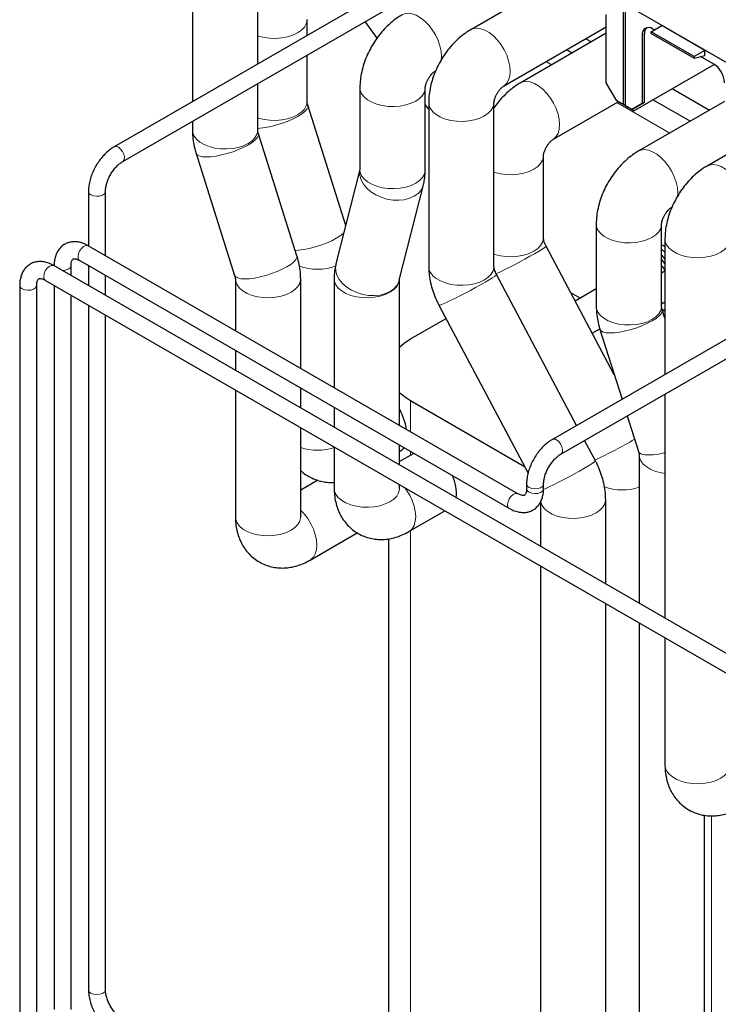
# Model space of a CAD drawing. Header units: millimetres. Extents: x 5 to 418, y 2 to 292.
# Tile 32 of 43: x 317 to 340, y 95 to 127. Entities that reach past the tile are written whole.
import ezdxf

# ---------------------------------------------------------------- set-up
doc = ezdxf.new("R2010")
doc.units = ezdxf.units.MM

msp = doc.modelspace()

# ---------------------------------------------------------------- linework, layer by layer
at = {"color": 7, "linetype": 'Continuous', "lineweight": 25}
for p, q in [((331.8066, 129.7749), (319.6427, 122.7528)), ((319.9226, 122.2678), (331.9555, 129.2142)), ((322.2184, 128.7007), (322.2184, 124.2398)), ((324.3684, 125.4809), (324.3684, 128.7007)), ((334.2439, 128.2629), (331.3827, 126.6111)), ((336.3997, 127.4846), (336.3997, 124.145)), ((336.4704, 124.1041), (336.4704, 127.4438)), ((340.2887, 125.2395), (336.4704, 127.4438)), ((335.8446, 124.8614), (335.8446, 127.111)), ((325.9948, 126.4198), (325.9948, 126.945)), ((328.2982, 126.3352), (327.906, 126.8765)), ((332.4576, 124.7491), (335.8446, 126.7044)), ((335.8446, 126.4923), (333.009, 124.8554)), ((337.0962, 124.2206), (337.0962, 126.4701)), ((337.3189, 126.5417), (337.6725, 126.7458)), ((338.7331, 125.7253), (337.3189, 126.5417)), ((337.3189, 126.4878), (337.3189, 126.5417)), ((337.3189, 126.4878), (338.7331, 125.6713)), ((337.4285, 126.6049), (337.379, 126.6335)), ((339.0867, 125.9294), (337.6725, 126.7458)), ((335.1689, 126.3143), (335.3525, 126.2083)), ((337.0254, 126.4293), (337.0254, 124.1797)), ((334.716, 125.8408), (334.5324, 125.9469)), ((339.0867, 125.9294), (338.7331, 125.7253)), ((339.0867, 125.7661), (339.0867, 125.9294)), ((325.9948, 124.2422), (325.9948, 125.7732)), ((338.7331, 125.6713), (339.0867, 125.7661)), ((338.7331, 125.6713), (338.7331, 125.7253)), ((339.3801, 125.4783), (338.9466, 125.7285)), ((330.1949, 125.2385), (330.2272, 125.2572)), ((336.7532, 123.9408), (339.3978, 125.4675)), ((324.3684, 123.3033), (324.3684, 124.8343)), ((336.1875, 124.2674), (335.8446, 124.8614)), ((327.7339, 124.6998), (327.7339, 121.9971)), ((329.8839, 121.9971), (329.8839, 124.6998)), ((338.0167, 124.6703), (339.2416, 123.9632)), ((329.9966, 124.2104), (329.9966, 118.8131)), ((332.1466, 118.8131), (332.1466, 124.2104)), ((334.0839, 122.9934), (336.2392, 124.2376)), ((336.3997, 124.145), (336.1875, 124.2674)), ((336.3289, 124.1858), (336.1875, 124.2674)), ((336.3643, 124.1654), (336.3289, 124.1858)), ((336.6825, 123.9817), (337.0962, 124.2206)), ((337.0254, 124.1797), (336.6825, 123.9817)), ((339.7337, 124.2472), (336.8981, 122.6103)), ((337.0962, 124.2206), (337.0254, 124.1797)), ((338.6051, 123.5957), (337.3802, 124.3028)), ((327.267, 120.167), (326.0184, 124.1246)), ((329.9966, 123.9914), (329.8839, 124.1469)), ((336.4704, 124.1041), (336.3643, 124.1654)), ((336.5764, 124.0429), (336.3997, 124.145)), ((336.5764, 124.0429), (336.4704, 124.1041)), ((336.6825, 123.9817), (336.4704, 124.1041)), ((336.6471, 124.0021), (336.4704, 124.1041)), ((336.5764, 124.0429), (336.5764, 124.0429)), ((336.6471, 124.0021), (336.7532, 123.9408)), ((336.7532, 123.9408), (336.6471, 124.0021)), ((336.6825, 123.9817), (336.6471, 124.0021)), ((336.6825, 123.9817), (336.6825, 123.9817)), ((322.2184, 123.5932), (322.2184, 123.3033)), ((342.0221, 123.7727), (339.1609, 122.1209)), ((325.6594, 119.1688), (324.392, 123.1857)), ((322.3417, 122.5388), (323.609, 118.5219)), ((333.773, 119.752), (333.773, 122.4547)), ((327.7339, 122.0081), (326.9447, 118.8957)), ((327.7339, 121.9971), (327.7339, 121.9976)), ((318.7955, 121.2856), (318.7955, 119.4926)), ((319.3555, 119.1693), (319.3555, 121.2856)), ((329.0288, 118.3673), (329.8245, 121.5056)), ((347.363, 120.7944), (334.0676, 113.1192)), ((337.973, 120.7483), (338.0053, 120.7669)), ((334.3476, 112.6342), (347.5118, 120.2338)), ((335.512, 120.2096), (335.512, 117.5068)), ((337.662, 117.5068), (337.662, 120.2096)), ((337.7748, 119.7202), (337.7748, 115.2593)), ((332.9334, 111.331), (318.7913, 119.4951)), ((336.107, 115.2473), (333.86, 119.4847)), ((337.7748, 119.2818), (337.662, 119.3836)), ((318.5113, 119.0101), (332.6534, 110.846)), ((337.662, 119.1853), (337.7748, 119.0585)), ((337.7748, 118.9148), (337.662, 119.0565)), ((347.3584, 101.6974), (317.6599, 118.8419)), ((317.6642, 118.8442), (317.6642, 118.8395)), ((318.2242, 118.5162), (318.2242, 118.8442)), ((318.7955, 118.846), (318.7955, 118.1863)), ((317.3799, 118.3569), (347.0784, 101.2124)), ((319.3555, 117.8631), (319.3555, 118.5227)), ((323.6326, 118.4042), (323.6326, 116.7002)), ((325.7826, 115.459), (325.7826, 118.4042)), ((326.8853, 118.4042), (326.8853, 114.8224)), ((329.0353, 113.5813), (329.0353, 118.3932)), ((334.8666, 113.5805), (332.2337, 118.5458)), ((337.7748, 118.6581), (337.662, 118.593)), ((316.5328, 118.1911), (316.5328, 93.6949)), ((317.0928, 93.6949), (317.0928, 118.1911)), ((317.6642, 118.1928), (317.6642, 94.348)), ((335.512, 118.0763), (334.819, 117.6762)), ((318.2242, 94.348), (318.2242, 117.8696)), ((334.979, 117.7686), (334.6778, 117.9425)), ((318.7955, 117.5397), (318.7955, 95.0011)), ((330.3342, 117.5386), (333.269, 112.0041)), ((337.7748, 117.6351), (337.662, 117.57)), ((337.7748, 117.1067), (337.6857, 117.3892)), ((319.3555, 95.0011), (319.3555, 117.2164)), ((329.4028, 116.4276), (330.5669, 117.0996)), ((337.7748, 117.3541), (337.7004, 117.3537)), ((335.3815, 116.6154), (335.6303, 116.759)), ((335.6353, 116.7423), (336.3607, 114.443)), ((323.6326, 116.0536), (323.6326, 115.3939)), ((325.7826, 114.1528), (325.7826, 114.8124)), ((323.6326, 114.7473), (323.6326, 110.5654)), ((337.7748, 114.6127), (337.7748, 107.2298)), ((326.8853, 114.1758), (326.8853, 113.5162)), ((333.1539, 112.2211), (329.4028, 114.3866)), ((336.5333, 113.896), (336.9026, 112.7254)), ((325.7826, 110.5654), (325.7826, 113.5061)), ((326.8853, 112.8696), (326.8853, 111.5045)), ((329.0353, 112.275), (329.0353, 112.9347)), ((335.486, 112.4125), (335.1292, 113.0854)), ((329.0353, 112.7207), (329.0999, 112.758)), ((329.5101, 112.6606), (329.0353, 112.3865)), ((336.9263, 112.6077), (336.9263, 107.7197)), ((326.3467, 111.7731), (325.7826, 111.4474)), ((329.0353, 111.5045), (329.0353, 111.6284)), ((333.2205, 111.652), (333.2205, 111.4968)), ((333.7805, 111.4968), (333.7805, 111.652)), ((333.6736, 111.0507), (333.6736, 109.5974)), ((335.8236, 108.3563), (335.8236, 111.138)), ((329.3463, 110.0835), (330.5289, 110.7662)), ((326.0936, 109.1444), (327.646, 110.0406)), ((328.6706, 109.843), (328.6706, 90.9109)), ((333.6736, 108.9508), (333.6736, 86.0806)), ((335.8236, 86.6189), (335.8236, 107.7096)), ((336.9263, 107.0731), (336.9263, 86.1903)), ((337.7748, 106.5832), (337.7748, 102.4014)), ((339.0763, 85.5394), (339.0763, 100.7419))]:
    msp.add_line(p, q, dxfattribs=at)
at = {"color": 7, "linetype": 'Continuous', "lineweight": 18}
for p, q in [((337.0962, 126.4701), (337.0254, 126.4293)), ((334.0442, 125.453), (333.8605, 125.559)), ((337.9333, 123.2079), (336.1944, 124.2117)), ((317.6642, 118.8441), (317.6643, 118.8394)), ((329.4028, 113.3691), (329.4028, 114.3866)), ((329.4028, 112.5986), (329.4028, 112.7225)), ((329.4028, 89.8904), (329.4028, 110.1161)), ((339.3023, 87.5005), (339.3023, 100.7223))]:
    msp.add_line(p, q, dxfattribs=at)
at = {"color": 7, "linetype": 'Continuous', "lineweight": 18, "flags": 128}
for points in [[(329.1196, 127.1004), (329.1993, 127.1345), (329.3186, 127.1509), (329.4494, 127.1339), (329.5873, 127.0841), (329.7275, 127.0031), (329.8654, 126.8937), (329.9962, 126.7597), (330.1155, 126.6056), (330.2191, 126.4366), (330.3037, 126.2585), (330.3662, 126.0774), (330.4046, 125.8995), (330.4175, 125.7307), (330.4083, 125.5994)], [(324.3684, 126.4122), (324.3967, 126.4028), (324.5782, 126.3566), (324.7713, 126.3303), (324.9694, 126.325), (325.1659, 126.3409), (325.354, 126.3773), (325.5273, 126.433), (325.6799, 126.5061), (325.8067, 126.5942), (325.9032, 126.6943), (325.9662, 126.8029), (325.9936, 126.9163), (325.9947, 126.9356)], [(331.3824, 126.611), (331.4621, 126.6451), (331.5813, 126.6615), (331.7121, 126.6445), (331.85, 126.5947), (331.9903, 126.5137), (332.1282, 126.4043), (332.259, 126.2703), (332.3782, 126.1162), (332.4819, 125.9472), (332.5664, 125.7691), (332.6289, 125.588), (332.6673, 125.4101), (332.6803, 125.2413), (332.6673, 125.0875), (332.6289, 124.9539), (332.5664, 124.8449), (332.4819, 124.7645), (332.4605, 124.7508)], [(330.2512, 125.2787), (330.2191, 125.2539), (330.1978, 125.2402)], [(333.0087, 124.8552), (333.0884, 124.8893), (333.2077, 124.9058), (333.3385, 124.8888), (333.4763, 124.8389), (333.6166, 124.758), (333.7545, 124.6486), (333.8853, 124.5146), (334.0046, 124.3605), (334.1082, 124.1915), (334.1928, 124.0134), (334.2553, 123.8323), (334.2937, 123.6544), (334.3066, 123.4856), (334.2937, 123.3318), (334.2553, 123.1981), (334.1928, 123.0892), (334.1082, 123.0088), (334.0869, 122.9951)], [(327.7339, 124.7002), (327.7442, 124.6141), (327.7896, 124.5026), (327.8697, 124.3979), (327.9818, 124.3034), (328.1221, 124.2224), (328.2858, 124.1577), (328.4672, 124.1114), (328.6603, 124.0852), (328.8585, 124.0799), (329.055, 124.0957), (329.2431, 124.1321), (329.4164, 124.1879), (329.569, 124.261), (329.6957, 124.3491), (329.7923, 124.4492), (329.8553, 124.5578), (329.8827, 124.6712), (329.8837, 124.6905)], [(324.3684, 123.7095), (324.3967, 123.7001), (324.5782, 123.6538), (324.7713, 123.6276), (324.9694, 123.6223), (325.1659, 123.6381), (325.354, 123.6745), (325.5273, 123.7302), (325.6799, 123.8034), (325.8067, 123.8915), (325.9032, 123.9915), (325.9662, 124.1001), (325.9936, 124.2136), (325.9948, 124.2422)], [(329.9966, 124.2107), (330.0069, 124.1247), (330.0523, 124.0132), (330.1325, 123.9085), (330.2446, 123.814), (330.3848, 123.733), (330.5485, 123.6683), (330.73, 123.622), (330.9231, 123.5958), (331.1213, 123.5905), (331.3177, 123.6063), (331.5058, 123.6427), (331.6791, 123.6985), (331.8317, 123.7716), (331.9585, 123.8597), (332.055, 123.9598), (332.1181, 124.0684), (332.1455, 124.1818), (332.1465, 124.2011)], [(324.3684, 123.3615), (324.4521, 123.3671), (324.6223, 123.3888), (324.805, 123.4246), (324.9942, 123.4732), (325.1834, 123.533), (325.3661, 123.6019), (325.5361, 123.6776), (325.6876, 123.7574), (325.8154, 123.8388), (325.9153, 123.9189), (325.9837, 123.995), (326.0184, 124.0645), (326.0184, 124.1246)], [(322.2184, 123.3033), (322.2287, 123.2176), (322.2742, 123.1061), (322.3543, 123.0014), (322.4664, 122.9069), (322.6067, 122.8259), (322.7703, 122.7612), (322.9518, 122.7149), (323.1449, 122.6887), (323.3431, 122.6834), (323.5396, 122.6992), (323.7276, 122.7356), (323.901, 122.7914), (324.0536, 122.8645), (324.1803, 122.9526), (324.2768, 123.0527), (324.3399, 123.1613), (324.3673, 123.2747), (324.3684, 123.3033)], [(322.3417, 122.5388), (322.3418, 122.5384), (322.3769, 122.4889), (322.4457, 122.4521), (322.5459, 122.4293), (322.674, 122.4213), (322.8258, 122.4282), (322.9959, 122.45), (323.1787, 122.4857), (323.3679, 122.5343), (323.5571, 122.5941), (323.7397, 122.663), (323.9097, 122.7387), (324.0612, 122.8186), (324.1891, 122.9), (324.2889, 122.98), (324.3574, 123.0561), (324.3921, 123.1256), (324.392, 123.1857)], [(319.7826, 122.7389), (319.8542, 122.6822), (319.916, 122.6023), (319.9599, 122.5099), (319.9798, 122.4176), (319.9731, 122.3378), (319.9406, 122.2813), (319.9234, 122.2683)], [(336.8978, 122.6101), (336.9775, 122.6442), (337.0967, 122.6606), (337.2275, 122.6437), (337.3654, 122.5938), (337.5057, 122.5128), (337.6436, 122.4035), (337.7744, 122.2694), (337.8937, 122.1153), (337.9973, 121.9464), (338.0819, 121.7683), (338.1444, 121.5872), (338.1828, 121.4092), (338.1957, 121.2405), (338.1864, 121.1091)], [(332.1466, 121.922), (332.1749, 121.9126), (332.3563, 121.8663), (332.5494, 121.8401), (332.7476, 121.8348), (332.9441, 121.8506), (333.1322, 121.887), (333.3055, 121.9427), (333.4581, 122.0159), (333.5848, 122.104), (333.6814, 122.2041), (333.7444, 122.3126), (333.7718, 122.4261), (333.7728, 122.4454)], [(327.7327, 121.9981), (327.7261, 121.949), (327.732, 121.8068), (327.7737, 121.6634), (327.8498, 121.5236), (327.9576, 121.3922), (328.0935, 121.2736), (328.2529, 121.172), (328.4303, 121.0907), (328.6197, 121.0325), (328.8147, 120.9995), (329.0085, 120.9927), (329.1946, 121.0123), (329.3668, 121.0578), (329.519, 121.1275), (329.6461, 121.219), (329.7438, 121.3294), (329.8088, 121.4547), (329.8245, 121.5057)], [(327.7339, 121.9971), (327.7442, 121.9114), (327.7896, 121.7999), (327.8697, 121.6951), (327.9818, 121.6006), (328.1221, 121.5197), (328.2858, 121.4549), (328.4672, 121.4087), (328.6603, 121.3825), (328.8585, 121.3772), (329.055, 121.393), (329.2431, 121.4294), (329.4164, 121.4851), (329.569, 121.5583), (329.6957, 121.6464), (329.7923, 121.7464), (329.8553, 121.855), (329.8827, 121.9684), (329.8839, 121.9971)], [(339.1606, 122.1207), (339.2402, 122.1548), (339.3595, 122.1712), (339.4903, 122.1542), (339.6282, 122.1044), (339.7684, 122.0234), (339.9063, 121.9141), (340.0371, 121.78), (340.1564, 121.6259), (340.2601, 121.4569), (340.3446, 121.2789), (340.4071, 121.0978), (340.4455, 120.9198), (340.4585, 120.7511), (340.4455, 120.5972), (340.4071, 120.4636), (340.3446, 120.3547), (340.2601, 120.2742), (340.2387, 120.2606)], [(318.8776, 121.1713), (318.9624, 121.1377), (319.0626, 121.1241), (319.1645, 121.1323), (319.2544, 121.1612), (319.3202, 121.2069), (319.3529, 121.2632), (319.3555, 121.2849)], [(338.0294, 120.7885), (337.9973, 120.7636), (337.976, 120.75)], [(335.512, 120.2099), (335.5224, 120.1239), (335.5678, 120.0124), (335.6479, 119.9076), (335.76, 119.8131), (335.9003, 119.7322), (336.0639, 119.6674), (336.2454, 119.6212), (336.4385, 119.595), (336.6367, 119.5897), (336.8332, 119.6055), (337.0213, 119.6419), (337.1946, 119.6976), (337.3472, 119.7708), (337.4739, 119.8589), (337.5704, 119.9589), (337.6335, 120.0675), (337.6609, 120.1809), (337.6619, 120.2002)], [(325.6043, 119.3436), (325.7195, 119.3502), (325.8896, 119.3719), (326.0724, 119.4077), (326.2616, 119.4563), (326.4508, 119.5161), (326.6334, 119.585), (326.8034, 119.6607), (326.9549, 119.7406), (327.0828, 119.8219), (327.1826, 119.902), (327.2055, 119.9243)], [(332.1466, 119.2192), (332.1749, 119.2098), (332.3563, 119.1636), (332.5494, 119.1373), (332.7476, 119.132), (332.9441, 119.1479), (333.1322, 119.1843), (333.3055, 119.24), (333.4581, 119.3131), (333.5848, 119.4013), (333.6814, 119.5013), (333.7444, 119.6099), (333.7718, 119.7233), (333.773, 119.752)], [(337.7748, 119.7205), (337.7851, 119.6345), (337.8305, 119.523), (337.9106, 119.4182), (338.0227, 119.3237), (338.163, 119.2428), (338.3267, 119.178), (338.5082, 119.1318), (338.7013, 119.1056), (338.8994, 119.1003), (339.0959, 119.1161), (339.284, 119.1525), (339.4573, 119.2082), (339.6099, 119.2814), (339.7367, 119.3695), (339.8332, 119.4695), (339.8962, 119.5781), (339.9236, 119.6915), (339.9247, 119.7108)], [(318.7913, 119.4951), (318.7706, 119.5039), (318.7055, 119.5037), (318.633, 119.4697), (318.563, 119.4063), (318.505, 119.3221), (318.4667, 119.2286), (318.4533, 119.1383)], [(332.2081, 118.5683), (332.3351, 118.6279), (332.4839, 118.7005), (332.6471, 118.7826), (332.8194, 118.8715), (332.9947, 118.9641), (333.1671, 119.0573), (333.3308, 119.1479), (333.4802, 119.2328), (333.6102, 119.3092), (333.7163, 119.3744), (333.795, 119.4261), (333.8436, 119.4628), (333.8603, 119.483), (333.86, 119.4847)], [(323.609, 118.5219), (323.6092, 118.5215), (323.6443, 118.472), (323.7131, 118.4352), (323.8133, 118.4124), (323.9414, 118.4044), (324.0931, 118.4113), (324.2633, 118.4331), (324.4461, 118.4689), (324.6353, 118.5175), (324.8244, 118.5772), (325.0071, 118.6461), (325.1771, 118.7218), (325.3286, 118.8017), (325.4564, 118.8831), (325.5563, 118.9632), (325.6247, 119.0392), (325.6595, 119.1087), (325.6594, 119.1688)], [(317.6599, 118.8419), (317.6392, 118.8508), (317.5741, 118.8506), (317.5016, 118.8165), (317.4317, 118.7531), (317.3736, 118.669), (317.3353, 118.5754), (317.3219, 118.4851)], [(317.9358, 118.6827), (318.0332, 118.691), (318.123, 118.7199), (318.1888, 118.7656), (318.2215, 118.8219), (318.2242, 118.8428)], [(326.9447, 118.8957), (326.9304, 118.8106), (326.9363, 118.6684), (326.978, 118.525), (327.0541, 118.3852), (327.1619, 118.2538), (327.2978, 118.1353), (327.4572, 118.0336), (327.6346, 117.9523), (327.824, 117.8942), (328.0189, 117.8611), (328.2128, 117.8543), (328.3989, 117.8739), (328.571, 117.9194), (328.7232, 117.9891), (328.8504, 118.0807), (328.9481, 118.191), (329.0131, 118.3163), (329.0288, 118.3673)], [(329.9966, 118.8131), (330.0069, 118.7274), (330.0523, 118.6159), (330.1325, 118.5111), (330.2446, 118.4166), (330.3848, 118.3357), (330.5485, 118.2709), (330.73, 118.2247), (330.9231, 118.1985), (331.1213, 118.1932), (331.3177, 118.209), (331.5058, 118.2454), (331.6791, 118.3011), (331.8317, 118.3743), (331.9585, 118.4624), (332.055, 118.5624), (332.1181, 118.671), (332.1455, 118.7844), (332.1466, 118.8131)], [(323.6327, 118.4004), (323.643, 118.3185), (323.6884, 118.207), (323.7685, 118.1023), (323.8806, 118.0078), (324.0209, 117.9268), (324.1845, 117.8621), (324.366, 117.8158), (324.5591, 117.7896), (324.7573, 117.7843), (324.9538, 117.8001), (325.1419, 117.8365), (325.3152, 117.8923), (325.4678, 117.9654), (325.5945, 118.0535), (325.6911, 118.1536), (325.7541, 118.2621), (325.7815, 118.3756), (325.7826, 118.4045)], [(326.8853, 118.4045), (326.8956, 118.3185), (326.9411, 118.207), (327.0212, 118.1023), (327.1333, 118.0078), (327.2736, 117.9268), (327.4372, 117.8621), (327.6187, 117.8158), (327.8118, 117.7896), (328.01, 117.7843), (328.2065, 117.8001), (328.3946, 117.8365), (328.5679, 117.8923), (328.7205, 117.9654), (328.8472, 118.0535), (328.9437, 118.1536), (329.0068, 118.2621), (329.0342, 118.3756), (329.0351, 118.3909)], [(330.3342, 117.5386), (330.3494, 117.5371), (330.3968, 117.5512), (330.4744, 117.582), (330.5796, 117.6285), (330.7088, 117.689), (330.8575, 117.7616), (331.0208, 117.8437), (331.193, 117.9326), (331.3683, 118.0253), (331.5408, 118.1185), (331.7045, 118.2091), (331.8539, 118.294), (331.9838, 118.3703), (332.09, 118.4355), (332.1687, 118.4873), (332.2172, 118.5239), (332.234, 118.5441), (332.2337, 118.5458)], [(316.6148, 118.0768), (316.6997, 118.0432), (316.7999, 118.0296), (316.9018, 118.0378), (316.9917, 118.0667), (317.0574, 118.1124), (317.0901, 118.1688), (317.0928, 118.1897)], [(335.512, 117.5068), (335.5224, 117.4211), (335.5678, 117.3096), (335.6479, 117.2049), (335.76, 117.1104), (335.9003, 117.0294), (336.0639, 116.9647), (336.2454, 116.9184), (336.4385, 116.8922), (336.6367, 116.8869), (336.8332, 116.9027), (337.0213, 116.9391), (337.1946, 116.9949), (337.3472, 117.068), (337.4739, 117.1561), (337.5704, 117.2562), (337.6335, 117.3648), (337.6609, 117.4782), (337.662, 117.5068)], [(335.6353, 116.7423), (335.6354, 116.7419), (335.6705, 116.6924), (335.7393, 116.6556), (335.8395, 116.6328), (335.9676, 116.6248), (336.1194, 116.6317), (336.2895, 116.6535), (336.4723, 116.6892), (336.6615, 116.7378), (336.8507, 116.7976), (337.0333, 116.8665), (337.2033, 116.9422), (337.3548, 117.0221), (337.4827, 117.1035), (337.5825, 117.1835), (337.651, 117.2596), (337.6857, 117.3291), (337.6857, 117.3892)], [(334.2076, 113.1053), (334.2791, 113.0486), (334.341, 112.9687), (334.3849, 112.8763), (334.4048, 112.784), (334.3981, 112.7042), (334.3656, 112.6477), (334.3484, 112.6347)], [(336.9026, 112.7254), (336.9028, 112.725), (336.9379, 112.6755), (337.0067, 112.6387), (337.1069, 112.6159), (337.235, 112.6079), (337.3867, 112.6148), (337.5569, 112.6366), (337.7397, 112.6724), (337.7748, 112.6805)], [(336.9263, 112.6039), (336.9366, 112.522), (336.982, 112.4105), (337.0621, 112.3058), (337.1742, 112.2113), (337.3145, 112.1303), (337.4782, 112.0656), (337.6596, 112.0193), (337.7748, 112.0011)], [(333.7695, 111.4671), (333.8319, 111.4952), (333.9611, 111.5557), (334.1098, 111.6283), (334.2731, 111.7104), (334.4453, 111.7993), (334.6207, 111.8919), (334.7931, 111.9851), (334.9568, 112.0757), (335.1062, 112.1607), (335.2362, 112.237), (335.3423, 112.3022), (335.421, 112.354), (335.4695, 112.3906), (335.4863, 112.4108), (335.486, 112.4125)], [(333.3025, 111.5377), (333.3874, 111.5041), (333.4876, 111.4905), (333.5895, 111.4987), (333.6794, 111.5276), (333.7451, 111.5733), (333.7778, 111.6296), (333.7805, 111.6512)], [(326.8853, 111.5045), (326.8956, 111.4187), (326.9411, 111.3072), (327.0212, 111.2025), (327.1333, 111.108), (327.2736, 111.027), (327.4372, 110.9623), (327.6187, 110.916), (327.8118, 110.8898), (328.01, 110.8845), (328.2065, 110.9004), (328.3946, 110.9368), (328.5679, 110.9925), (328.7205, 111.0656), (328.8472, 111.1537), (328.9437, 111.2538), (329.0068, 111.3624), (329.0342, 111.4758), (329.0353, 111.5045)], [(329.3463, 110.0834), (329.3706, 110.0988), (329.4552, 110.1793), (329.5177, 110.2882), (329.5561, 110.4218), (329.569, 110.5756), (329.5561, 110.7444), (329.5177, 110.9224), (329.4552, 111.1035), (329.3706, 111.2815), (329.267, 111.4505), (329.2113, 111.5268)], [(332.9333, 111.331), (332.9127, 111.3398), (332.8476, 111.3397), (332.7751, 111.3056), (332.7052, 111.2422), (332.6471, 111.158), (332.6088, 111.0645), (332.5954, 110.9742)], [(333.3025, 111.3825), (333.3874, 111.3489), (333.4876, 111.3353), (333.5895, 111.3436), (333.6794, 111.3725), (333.7451, 111.4182), (333.7778, 111.4745), (333.7805, 111.4968)], [(333.6771, 111.088), (333.6839, 111.0522), (333.7293, 110.9407), (333.8094, 110.836), (333.9215, 110.7415), (334.0618, 110.6605), (334.2255, 110.5958), (334.4069, 110.5495), (334.6, 110.5233), (334.7982, 110.518), (334.9947, 110.5339), (335.1828, 110.5703), (335.3561, 110.626), (335.5087, 110.6991), (335.6354, 110.7872), (335.732, 110.8873), (335.795, 110.9959), (335.8224, 111.1093), (335.8236, 111.1383)], [(323.6326, 110.5654), (323.643, 110.4797), (323.6884, 110.3682), (323.7685, 110.2635), (323.8806, 110.169), (324.0209, 110.088), (324.1845, 110.0233), (324.366, 109.977), (324.5591, 109.9508), (324.7573, 109.9455), (324.9538, 109.9613), (325.1419, 109.9977), (325.3152, 110.0535), (325.4678, 110.1266), (325.5945, 110.2147), (325.6911, 110.3148), (325.7541, 110.4234), (325.7815, 110.5368), (325.7826, 110.5654)], [(326.0936, 109.1444), (326.1179, 109.1598), (326.2025, 109.2403), (326.265, 109.3492), (326.3034, 109.4828), (326.3163, 109.6366), (326.3034, 109.8054), (326.265, 109.9833), (326.2025, 110.1644), (326.1179, 110.3425), (326.0143, 110.5115), (325.895, 110.6656), (325.7826, 110.7826)], [(337.7748, 102.4014), (337.7851, 102.3156), (337.8305, 102.2041), (337.9106, 102.0994), (338.0227, 102.0049), (338.163, 101.9239), (338.3267, 101.8592), (338.5082, 101.8129), (338.7013, 101.7867), (338.8994, 101.7814), (339.0959, 101.7973), (339.284, 101.8337), (339.4573, 101.8894), (339.6099, 101.9625), (339.7367, 102.0506), (339.8332, 102.1507), (339.8962, 102.2593), (339.9236, 102.3727), (339.9248, 102.4014)], [(318.8776, 94.8868), (318.9624, 94.8533), (319.0626, 94.8397), (319.1645, 94.8479), (319.2544, 94.8768), (319.3202, 94.9225), (319.3529, 94.9788), (319.3555, 95.0011)]]:
    msp.add_lwpolyline(points, dxfattribs=at)
at = {"color": 7, "linetype": 'Continuous', "lineweight": 25, "flags": 128}
for points in [[(337.7748, 119.4574), (337.7007, 119.5044), (337.662, 119.5256)], [(337.6872, 117.3844), (337.7244, 117.387), (337.7748, 117.3957)], [(329.0353, 116.1577), (329.2026, 116.2971), (329.4028, 116.4276)], [(329.4028, 114.3866), (329.2026, 114.517), (329.0353, 114.6565)]]:
    msp.add_lwpolyline(points, dxfattribs=at)
at = {"color": 7, "linetype": 'Continuous', "lineweight": 25}
for centre, radius, start, end in [((337.241, 126.4643), 0.2184, 50.79671, 189.21404), ((337.3646, 126.4915), 0.2693, 137.23749, 184.54587), ((338.9661, 124.8309), 0.7684, 2.60548, 57.39452), ((329.5593, 111.3493), 1.349, 353.59083, 25.45463)]:
    msp.add_arc(centre, radius, start, end, dxfattribs=at)
at = {"color": 7, "linetype": 'Continuous', "lineweight": 18}
for centre, radius, start, end in [((319.7017, 122.635), 0.1318, 52.08496, 116.5718), ((318.9271, 121.2934), 0.1318, 183.42854, 247.92418), ((318.5838, 119.1201), 0.1318, 172.07695, 236.61087), ((326.3338, 120.4504), 1.7296, 249.88941, 290.46303), ((317.4524, 118.467), 0.1318, 172.07695, 236.61087), ((316.6643, 118.1989), 0.1318, 183.43113, 247.9239), ((326.334, 114.5075), 1.7471, 251.60484, 288.39516), ((334.1266, 113.0014), 0.1318, 52.08496, 116.5718), ((328.0317, 128.2003), 17.428, 295.26997, 300.11734), ((333.3521, 111.6598), 0.1318, 183.42854, 247.92418), ((336.3758, 113.1943), 1.7396, 249.96935, 288.44512), ((333.352, 111.5046), 0.1317, 183.392, 247.92814), ((332.7259, 110.956), 0.1318, 172.07506, 236.62827), ((318.9271, 95.0089), 0.1317, 183.392, 247.92814)]:
    msp.add_arc(centre, radius, start, end, dxfattribs=at)
at = {"color": 7, "linetype": 'Continuous', "lineweight": 25}
for points, knots in [([(329.1199, 127.1005), (329.0741, 127.0727), (328.9564, 127.0013), (328.7769, 126.8641), (328.585, 126.6868), (328.4077, 126.4885), (328.247, 126.2731), (328.1047, 126.0433), (327.9822, 125.8016), (327.8812, 125.5501), (327.8036, 125.2903), (327.7536, 125.0321), (327.7354, 124.8345), (327.7342, 124.7264), (327.7339, 124.6998)], [0, 0, 0, 0, 0.0576527, 0.148034, 0.2390643, 0.3303392, 0.421439, 0.5124479, 0.6037353, 0.6956969, 0.788812, 0.8835454, 0.9714499, 1, 1, 1, 1]), ([(331.3827, 126.6111), (331.3368, 126.5833), (331.2191, 126.5119), (331.0396, 126.3747), (330.8478, 126.1974), (330.6705, 125.9991), (330.5098, 125.7836), (330.3674, 125.5539), (330.245, 125.3122), (330.144, 125.0607), (330.0663, 124.8009), (330.0164, 124.5427), (329.9981, 124.3451), (329.9969, 124.237), (329.9966, 124.2104)], [0, 0, 0, 0, 0.0576527, 0.148034, 0.2390643, 0.3303392, 0.421439, 0.5124479, 0.6037353, 0.6956969, 0.788812, 0.8835454, 0.9714499, 1, 1, 1, 1]), ([(329.8839, 124.6998), (329.8839, 124.7022), (329.884, 124.7083), (329.8874, 124.7412), (329.9013, 124.8014), (329.928, 124.8788), (329.9681, 124.9653), (330.0196, 125.0523), (330.0773, 125.1301), (330.1333, 125.1905), (330.1758, 125.2265), (330.1918, 125.2367), (330.1944, 125.2383), (330.1949, 125.2385)], [0, 0, 0, 0, 0.060546, 0.1584396, 0.2554899, 0.355303, 0.4585136, 0.5645878, 0.6719218, 0.7786053, 0.8851365, 0.9825216, 1, 1, 1, 1]), ([(333.009, 124.8554), (332.9632, 124.8276), (332.8455, 124.7562), (332.6659, 124.6191), (332.4744, 124.4415), (332.2987, 124.2472), (332.1965, 124.1049), (332.1466, 124.0355)], [0, 0, 0, 0, 0.13819553, 0.35484257, 0.57304537, 0.79183451, 1, 1, 1, 1]), ([(332.1466, 124.2104), (332.1466, 124.2128), (332.1467, 124.2189), (332.1502, 124.2518), (332.1641, 124.312), (332.1907, 124.3894), (332.2308, 124.4759), (332.2823, 124.5629), (332.34, 124.6407), (332.396, 124.7011), (332.4386, 124.7371), (332.4545, 124.7473), (332.4572, 124.7489), (332.4576, 124.7491)], [0, 0, 0, 0, 0.060546, 0.1584396, 0.2554899, 0.355303, 0.4585136, 0.5645878, 0.6719218, 0.7786053, 0.8851365, 0.9825216, 1, 1, 1, 1]), ([(326.0184, 124.1246), (326.0147, 124.1369), (326.0038, 124.1737), (325.9959, 124.2188), (325.9948, 124.2384), (325.9948, 124.2417), (325.9948, 124.2422)], [0, 0, 0, 0, 0.1926767, 0.5746814, 0.927819, 1, 1, 1, 1]), ([(322.2184, 123.3033), (322.2196, 123.2497), (322.2225, 123.1121), (322.2518, 122.8881), (322.2968, 122.6864), (322.332, 122.5705), (322.3417, 122.5388)], [0, 0, 0, 0, 0.2109551, 0.5416905, 0.8747968, 1, 1, 1, 1]), ([(324.392, 123.1857), (324.3884, 123.198), (324.3774, 123.2349), (324.3695, 123.2799), (324.3685, 123.2995), (324.3684, 123.3028), (324.3684, 123.3033)], [0, 0, 0, 0, 0.1926767, 0.5746814, 0.927819, 1, 1, 1, 1]), ([(333.773, 122.4547), (333.773, 122.457), (333.773, 122.4631), (333.7765, 122.4961), (333.7904, 122.5563), (333.8171, 122.6336), (333.8572, 122.7202), (333.9087, 122.8072), (333.9664, 122.885), (334.0224, 122.9454), (334.0649, 122.9814), (334.0809, 122.9916), (334.0835, 122.9932), (334.0839, 122.9934)], [0, 0, 0, 0, 0.060546, 0.1584396, 0.2554899, 0.355303, 0.4585136, 0.5645878, 0.6719218, 0.7786053, 0.8851365, 0.9825216, 1, 1, 1, 1]), ([(319.6427, 122.7528), (319.6145, 122.7357), (319.5352, 122.6873), (319.4104, 122.588), (319.2731, 122.4511), (319.1484, 122.2959), (319.0387, 122.1268), (318.9465, 121.9475), (318.8738, 121.7618), (318.823, 121.5735), (318.7987, 121.4139), (318.7964, 121.3195), (318.7955, 121.2856)], [0, 0, 0, 0, 0.0605801, 0.1706142, 0.2802833, 0.3895124, 0.4984105, 0.6073104, 0.7165595, 0.8265349, 0.9376759, 1, 1, 1, 1]), ([(336.8981, 122.6103), (336.8523, 122.5825), (336.7345, 122.5111), (336.5551, 122.3739), (336.3632, 122.1965), (336.1859, 121.9983), (336.0252, 121.7828), (335.8828, 121.553), (335.7604, 121.3114), (335.6594, 121.0598), (335.5818, 120.8001), (335.5318, 120.5419), (335.5135, 120.3443), (335.5123, 120.2361), (335.512, 120.2096)], [0, 0, 0, 0, 0.0576527, 0.148034, 0.2390643, 0.3303392, 0.421439, 0.5124479, 0.6037353, 0.6956969, 0.788812, 0.8835454, 0.9714499, 1, 1, 1, 1]), ([(319.3555, 121.2856), (319.356, 121.304), (319.3573, 121.3578), (319.3725, 121.4605), (319.4085, 121.5922), (319.4632, 121.729), (319.5346, 121.8639), (319.6197, 121.9903), (319.714, 122.102), (319.81, 122.1918), (319.8801, 122.2426), (319.9156, 122.2636), (319.9226, 122.2678)], [0, 0, 0, 0, 0.0584034, 0.170689, 0.2847823, 0.4006284, 0.5175964, 0.6349379, 0.751719, 0.8671062, 0.9734945, 1, 1, 1, 1]), ([(329.8245, 121.5056), (329.8371, 121.5621), (329.8666, 121.6942), (329.8821, 121.8594), (329.8835, 121.9674), (329.8839, 121.9971)], [0, 0, 0, 0, 0.3516189, 0.8219761, 1, 1, 1, 1]), ([(339.1609, 122.1209), (339.115, 122.0931), (338.9973, 122.0217), (338.8178, 121.8845), (338.6259, 121.7071), (338.4487, 121.5089), (338.2879, 121.2934), (338.1456, 121.0636), (338.0231, 120.822), (337.9222, 120.5704), (337.8445, 120.3107), (337.7945, 120.0525), (337.7763, 119.8549), (337.7751, 119.7467), (337.7748, 119.7202)], [0, 0, 0, 0, 0.0576527, 0.148034, 0.2390643, 0.3303392, 0.421439, 0.5124479, 0.6037353, 0.6956969, 0.788812, 0.8835454, 0.9714499, 1, 1, 1, 1]), ([(337.662, 120.2096), (337.6621, 120.2119), (337.6621, 120.218), (337.6656, 120.251), (337.6795, 120.3112), (337.7062, 120.3885), (337.7463, 120.4751), (337.7977, 120.562), (337.8555, 120.6399), (337.9115, 120.7003), (337.954, 120.7363), (337.9699, 120.7465), (337.9726, 120.7481), (337.973, 120.7483)], [0, 0, 0, 0, 0.060546, 0.1584396, 0.2554899, 0.355303, 0.4585136, 0.5645878, 0.6719218, 0.7786053, 0.8851365, 0.9825216, 1, 1, 1, 1]), ([(333.86, 119.4847), (333.8526, 119.4992), (333.8301, 119.5432), (333.801, 119.616), (333.7802, 119.69), (333.7731, 119.7388), (333.773, 119.7478), (333.773, 119.752)], [0, 0, 0, 0, 0.1131133, 0.3442308, 0.5748246, 0.8062391, 1, 1, 1, 1]), ([(318.7913, 119.4951), (318.7625, 119.5108), (318.6805, 119.5554), (318.5475, 119.6038), (318.3959, 119.631), (318.2547, 119.629), (318.1182, 119.5988), (317.9915, 119.5391), (317.881, 119.4512), (317.7928, 119.3421), (317.7267, 119.2147), (317.6829, 119.0699), (317.6658, 118.9436), (317.6645, 118.866), (317.6642, 118.8442)], [0, 0, 0, 0, 0.0563149, 0.1602839, 0.2514486, 0.3386556, 0.422977, 0.5132016, 0.6007333, 0.6873942, 0.7754775, 0.8669822, 0.9627296, 1, 1, 1, 1]), ([(318.2242, 118.8442), (318.2246, 118.8615), (318.2258, 118.9112), (318.2386, 118.9769), (318.2602, 119.0283), (318.2807, 119.0533), (318.2939, 119.0619), (318.3148, 119.0691), (318.3585, 119.0695), (318.4217, 119.0543), (318.4768, 119.0297), (318.5078, 119.012), (318.5113, 119.0101)], [0, 0, 0, 0, 0.0594215, 0.1716248, 0.284109, 0.4004144, 0.5322802, 0.6606212, 0.7725226, 0.8796942, 0.9865157, 1, 1, 1, 1]), ([(325.7826, 118.4042), (325.7815, 118.4578), (325.7785, 118.5955), (325.7493, 118.8195), (325.7043, 119.0212), (325.669, 119.1371), (325.6594, 119.1688)], [0, 0, 0, 0, 0.2109551, 0.5416905, 0.8747968, 1, 1, 1, 1]), ([(317.6599, 118.8419), (317.6311, 118.8576), (317.5491, 118.9023), (317.4162, 118.9507), (317.2645, 118.9779), (317.1233, 118.9759), (316.9868, 118.9457), (316.8602, 118.886), (316.7497, 118.7981), (316.6615, 118.689), (316.5953, 118.5616), (316.5515, 118.4167), (316.5344, 118.2905), (316.5332, 118.2129), (316.5328, 118.1911)], [0, 0, 0, 0, 0.0563149, 0.1602839, 0.2514486, 0.3386556, 0.422977, 0.5132016, 0.6007333, 0.6873942, 0.7754775, 0.8669822, 0.9627296, 1, 1, 1, 1]), ([(326.9447, 118.8957), (326.9321, 118.8392), (326.9026, 118.7071), (326.8871, 118.5419), (326.8857, 118.4339), (326.8853, 118.4042)], [0, 0, 0, 0, 0.3516189, 0.8219761, 1, 1, 1, 1]), ([(329.9966, 118.8131), (329.9978, 118.7595), (330.0007, 118.6218), (330.0298, 118.3978), (330.0875, 118.1429), (330.1707, 117.8904), (330.2566, 117.689), (330.316, 117.5738), (330.3342, 117.5386)], [0, 0, 0, 0, 0.1248672, 0.320634, 0.5178041, 0.7155014, 0.9128188, 1, 1, 1, 1]), ([(332.2337, 118.5458), (332.2263, 118.5603), (332.2037, 118.6043), (332.1747, 118.6771), (332.1538, 118.7511), (332.1468, 118.7999), (332.1467, 118.809), (332.1466, 118.8131)], [0, 0, 0, 0, 0.1131133, 0.3442308, 0.5748246, 0.8062391, 1, 1, 1, 1]), ([(337.662, 118.8416), (337.6629, 118.8407), (337.7082, 118.7913), (337.7418, 118.7374), (337.7748, 118.6846)], [0, 0, 0, 0, 0.0178831, 1, 1, 1, 1]), ([(317.0928, 118.1911), (317.0932, 118.2083), (317.0945, 118.2581), (317.1072, 118.3238), (317.1288, 118.3752), (317.1493, 118.4001), (317.1626, 118.4088), (317.1834, 118.416), (317.2271, 118.4164), (317.2903, 118.4012), (317.3454, 118.3766), (317.3764, 118.3589), (317.3799, 118.3569)], [0, 0, 0, 0, 0.0594215, 0.1716248, 0.284109, 0.4004144, 0.5322802, 0.6606212, 0.7725226, 0.8796942, 0.9865157, 1, 1, 1, 1]), ([(323.609, 118.5219), (323.6127, 118.5095), (323.6236, 118.4727), (323.6316, 118.4277), (323.6326, 118.408), (323.6326, 118.4048), (323.6326, 118.4042)], [0, 0, 0, 0, 0.1926767, 0.5746814, 0.927819, 1, 1, 1, 1]), ([(335.512, 117.5068), (335.5132, 117.4532), (335.5162, 117.3156), (335.5454, 117.0916), (335.5904, 116.8899), (335.6257, 116.774), (335.6353, 116.7423)], [0, 0, 0, 0, 0.2109551, 0.5416905, 0.8747968, 1, 1, 1, 1]), ([(337.6857, 117.3892), (337.682, 117.4015), (337.671, 117.4384), (337.6631, 117.4834), (337.6621, 117.5031), (337.662, 117.5063), (337.662, 117.5068)], [0, 0, 0, 0, 0.1926767, 0.5746814, 0.927819, 1, 1, 1, 1]), ([(329.2635, 113.4496), (329.2608, 113.4779), (329.2483, 113.6101), (329.1619, 113.8514), (329.0739, 114.0422), (329.0353, 114.1258)], [0, 0, 0, 0, 0.132765, 0.6202962, 1, 1, 1, 1]), ([(329.0936, 112.7696), (329.1123, 112.7741), (329.1478, 112.7826), (329.1702, 112.8289), (329.1808, 112.8507)], [0, 0, 0, 0, 0.5278483, 1, 1, 1, 1]), ([(334.0676, 113.1192), (334.0395, 113.102), (333.9602, 113.0537), (333.8354, 112.9544), (333.698, 112.8174), (333.5733, 112.6622), (333.4637, 112.4931), (333.3715, 112.3139), (333.2988, 112.1282), (333.248, 111.9399), (333.2237, 111.7803), (333.2214, 111.6859), (333.2205, 111.652)], [0, 0, 0, 0, 0.0605801, 0.1706142, 0.2802833, 0.3895124, 0.4984105, 0.6073104, 0.7165595, 0.8265349, 0.9376759, 1, 1, 1, 1]), ([(333.7805, 111.652), (333.781, 111.6704), (333.7822, 111.7242), (333.7975, 111.8269), (333.8335, 111.9585), (333.8882, 112.0954), (333.9596, 112.2303), (334.0446, 112.3567), (334.139, 112.4684), (334.235, 112.5582), (334.3051, 112.609), (334.3405, 112.63), (334.3476, 112.6342)], [0, 0, 0, 0, 0.05840335, 0.170689, 0.28478231, 0.40062842, 0.51759643, 0.63493792, 0.75171901, 0.86710622, 0.97349454, 1, 1, 1, 1]), ([(336.9026, 112.7254), (336.9063, 112.713), (336.9172, 112.6762), (336.9252, 112.6312), (336.9262, 112.6115), (336.9263, 112.6083), (336.9263, 112.6077)], [0, 0, 0, 0, 0.1926767, 0.5746814, 0.927819, 1, 1, 1, 1]), ([(335.8236, 111.138), (335.8224, 111.1916), (335.8194, 111.3292), (335.7903, 111.5533), (335.7327, 111.8081), (335.6494, 112.0607), (335.5635, 112.2621), (335.5042, 112.3772), (335.486, 112.4125)], [0, 0, 0, 0, 0.1248672, 0.320634, 0.5178041, 0.7155014, 0.9128188, 1, 1, 1, 1]), ([(325.7826, 112.0994), (325.7962, 112.0855), (325.8614, 112.0188), (325.9997, 111.9246), (326.1916, 111.8218), (326.3943, 111.7508), (326.6021, 111.7108), (326.7672, 111.6968), (326.8611, 111.7048), (326.8853, 111.7069)], [0, 0, 0, 0, 0.0481764, 0.2323148, 0.4120871, 0.5888881, 0.7640091, 0.9391132, 1, 1, 1, 1]), ([(326.8853, 111.5045), (326.8866, 111.4496), (326.8895, 111.3166), (326.9182, 111.1112), (326.9744, 110.8938), (327.0552, 110.6917), (327.159, 110.5062), (327.2888, 110.3331), (327.4448, 110.1776), (327.6249, 110.0456), (327.8183, 109.9442), (328.0206, 109.8732), (328.2286, 109.8318), (328.4397, 109.8192), (328.6523, 109.8346), (328.8652, 109.8774), (329.0774, 109.948), (329.2371, 110.0218), (329.3256, 110.0718), (329.3463, 110.0835)], [0, 0, 0, 0, 0.0464537, 0.1127045, 0.1766956, 0.2386686, 0.2990416, 0.3582624, 0.423068, 0.4861121, 0.5476614, 0.6081934, 0.6681502, 0.7281012, 0.7886463, 0.8504119, 0.9140027, 0.9798784, 1, 1, 1, 1]), ([(329.0352, 111.5051), (329.0353, 111.5045), (329.0354, 111.5033), (329.0354, 111.5041), (329.0353, 111.5045)], [0, 0, 0, 0, 0.49952899, 1, 1, 1, 1]), ([(332.6534, 110.846), (332.6822, 110.8303), (332.7642, 110.7856), (332.8972, 110.7372), (333.0488, 110.71), (333.19, 110.7121), (333.3265, 110.7422), (333.4531, 110.8019), (333.5636, 110.8898), (333.6519, 110.9989), (333.718, 111.1263), (333.7618, 111.2712), (333.7789, 111.3974), (333.7802, 111.4751), (333.7805, 111.4968)], [0, 0, 0, 0, 0.0563149, 0.1602839, 0.2514486, 0.3386556, 0.422977, 0.5132016, 0.6007333, 0.6873942, 0.7754775, 0.8669822, 0.9627296, 1, 1, 1, 1]), ([(333.2205, 111.4968), (333.2201, 111.4796), (333.2188, 111.4298), (333.2061, 111.3641), (333.1845, 111.3127), (333.164, 111.2878), (333.1508, 111.2791), (333.1299, 111.2719), (333.0862, 111.2715), (333.023, 111.2867), (332.9679, 111.3113), (332.9369, 111.329), (332.9334, 111.331)], [0, 0, 0, 0, 0.0594215, 0.1716248, 0.284109, 0.4004144, 0.5322802, 0.6606212, 0.7725226, 0.8796942, 0.9865157, 1, 1, 1, 1]), ([(323.6326, 110.5654), (323.6339, 110.5106), (323.6368, 110.3775), (323.6655, 110.1722), (323.7217, 109.9548), (323.8026, 109.7527), (323.9063, 109.5672), (324.0361, 109.3941), (324.1921, 109.2386), (324.3722, 109.1066), (324.5656, 109.0052), (324.7679, 108.9341), (324.9759, 108.8928), (325.1871, 108.8802), (325.3996, 108.8956), (325.6125, 108.9384), (325.8247, 109.009), (325.9844, 109.0828), (326.0729, 109.1328), (326.0936, 109.1444)], [0, 0, 0, 0, 0.0464537, 0.1127045, 0.1766956, 0.2386686, 0.2990416, 0.3582624, 0.423068, 0.4861121, 0.5476614, 0.6081934, 0.6681502, 0.7281012, 0.7886463, 0.8504119, 0.9140027, 0.9798784, 1, 1, 1, 1]), ([(325.7825, 110.5661), (325.7826, 110.5655), (325.7827, 110.5643), (325.7827, 110.5651), (325.7826, 110.5654)], [0, 0, 0, 0, 0.499529, 1, 1, 1, 1]), ([(337.7748, 102.4014), (337.776, 102.3465), (337.7789, 102.2135), (337.8076, 102.0081), (337.8638, 101.7907), (337.9447, 101.5886), (338.0484, 101.4031), (338.1783, 101.23), (338.3342, 101.0745), (338.5144, 100.9425), (338.7077, 100.8411), (338.91, 100.7701), (339.118, 100.7287), (339.3292, 100.7161), (339.5417, 100.7315), (339.7546, 100.7743), (339.9668, 100.8449), (340.1265, 100.9187), (340.2151, 100.9687), (340.2358, 100.9804)], [0, 0, 0, 0, 0.0464537, 0.1127045, 0.1766956, 0.2386686, 0.2990416, 0.3582624, 0.423068, 0.4861121, 0.5476614, 0.6081934, 0.6681502, 0.7281012, 0.7886463, 0.8504119, 0.9140027, 0.9798784, 1, 1, 1, 1]), ([(318.7955, 95.0011), (318.7963, 94.9682), (318.7986, 94.8753), (318.8221, 94.7176), (318.8721, 94.5301), (318.9441, 94.3446), (319.0358, 94.1651), (319.1449, 93.9956), (319.2694, 93.8398), (319.407, 93.7016), (319.5331, 93.6008), (319.6137, 93.5516), (319.6427, 93.5339)], [0, 0, 0, 0, 0.0605792, 0.1706134, 0.2802822, 0.3895109, 0.4984088, 0.6073089, 0.7165584, 0.8265348, 0.937677, 1, 1, 1, 1]), ([(319.9226, 94.0189), (319.9069, 94.0285), (319.861, 94.0565), (319.7797, 94.121), (319.6836, 94.218), (319.5925, 94.3338), (319.5114, 94.463), (319.4444, 94.5999), (319.3949, 94.7375), (319.3651, 94.8656), (319.3561, 94.9517), (319.3556, 94.9929), (319.3555, 95.0011)], [0, 0, 0, 0, 0.05840277, 0.17068652, 0.28477802, 0.40062278, 0.51759009, 0.63493159, 0.75171363, 0.86710243, 0.97349267, 1, 1, 1, 1])]:
    msp.add_open_spline(points, degree=3, knots=knots, dxfattribs=at)

doc.saveas('drawing.dxf')
